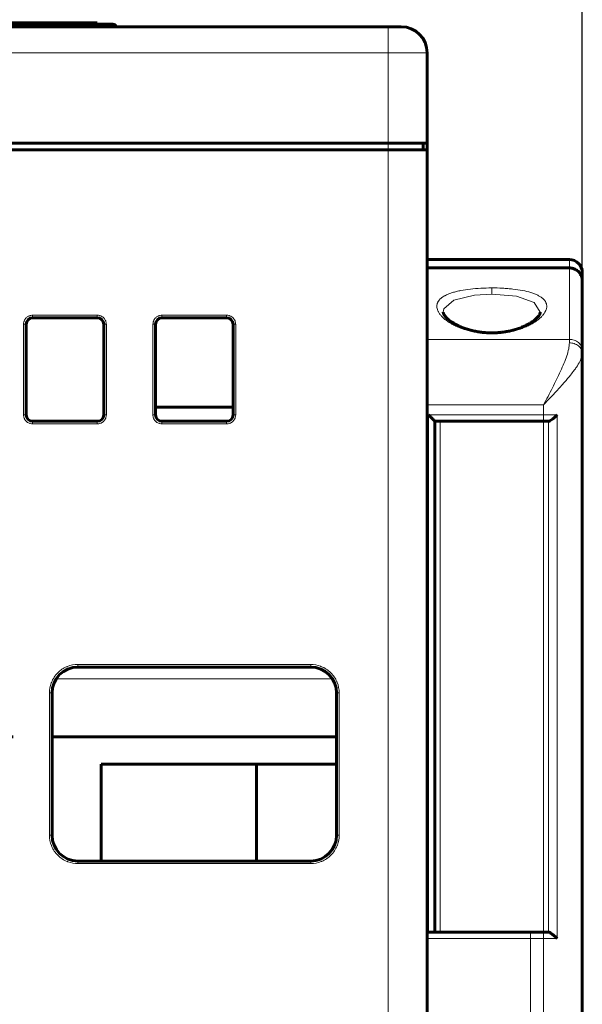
# Model space of a CAD drawing. Header units: millimetres. Extents: x 0 to 420, y 0 to 594.
# Tile 27 of 34: x 162 to 205, y 428 to 504. Entities that reach past the tile are written whole.
import ezdxf

# ---------------------------------------------------------------- set-up
doc = ezdxf.new("R2010")
doc.units = ezdxf.units.MM
doc.linetypes.add('K5LT_BASIC', pattern=[0])
doc.linetypes.add('K5LT_THIN', pattern=[0])
doc.layers.add('Системный слой', color=7, linetype='Continuous')
doc.styles.add('KDIMTEXTSTYLE', font='GOST_AU.SHX', dxfattribs={"width": 0.96, "oblique": 15, "height": 5})
doc.dimstyles.new('KDIMSTYLE (1.00)', dxfattribs={"dimtxt": 5, "dimasz": 1, "dimexe": 2, "dimexo": 0, "dimgap": 1, "dimtad": 1, "dimtxsty": 'KDIMTEXTSTYLE', "dimsah": 1, "dimcen": 0, "dimdle": 1, "dimadec": 0, "dimazin": 0, "dimtfac": 0.667, "dimtmove": 0, "dimatfit": 3, "dimfxl": 1, "dimtvp": 1, "dimtolj": 1, "dimtzin": 0, "dimarcsym": 0})

# ---------------------------------------------------------------- blocks, each defined once
blk = doc.blocks.new('U187')
at = {"layer": 'Системный слой', "color": 150, "linetype": 'K5LT_BASIC', "lineweight": 60, "true_color": 0x0080ff}
for p, q in [((136.112, 448.561), (114.112, 448.561)), ((161.112, 448.561), (139.112, 448.561)), ((186.112, 448.561), (164.112, 448.561))]:
    blk.add_line(p, q, dxfattribs=at)
blk = doc.blocks.new('U188')
at = {"layer": 'Системный слой', "color": 7, "linetype": 'K5LT_THIN', "lineweight": 18}
for p, q in [((195.177, 482.331), (196.768, 482.714)), ((196.768, 482.714), (198.112, 482.789)), ((194.41, 481.656), (195.177, 482.331)), ((194.362, 481.391), (194.41, 481.656)), ((194.362, 481.39), (194.362, 481.391))]:
    blk.add_line(p, q, dxfattribs=at)
blk = doc.blocks.new('U190')
at = {"layer": 'Системный слой', "color": 7, "linetype": 'K5LT_THIN', "lineweight": 18}
for p, q in [((137.912, 473.061), (132.312, 473.061)), ((157.912, 473.061), (152.312, 473.061)), ((177.912, 473.061), (172.312, 473.061))]:
    blk.add_line(p, q, dxfattribs=at)
blk = doc.blocks.new('U192')
at = {"layer": 'Системный слой', "color": 150, "linetype": 'K5LT_BASIC', "lineweight": 60, "true_color": 0x0080ff}
for p, q in [((132.112, 474.061), (138.112, 474.061)), ((152.112, 474.061), (158.112, 474.061)), ((172.112, 474.061), (178.112, 474.061))]:
    blk.add_line(p, q, dxfattribs=at)
blk = doc.blocks.new('U193')
at = {"layer": 'Системный слой', "color": 7, "linetype": 'K5LT_THIN', "lineweight": 18}
for p, q in [((198.112, 482.789), (200.036, 482.626)), ((200.036, 482.626), (201.392, 482.143)), ((201.392, 482.143), (201.862, 481.391)), ((201.862, 481.391), (201.862, 481.391)), ((201.862, 481.391), (201.862, 481.39))]:
    blk.add_line(p, q, dxfattribs=at)
blk = doc.blocks.new('U194')
at = {"layer": 'Системный слой', "color": 150, "linetype": 'K5LT_BASIC', "lineweight": 60, "true_color": 0x0080ff}
for p, q in [((205.112, 484.457), (205.112, 483.782)), ((205.112, 483.512), (205.112, 483.127))]:
    blk.add_line(p, q, dxfattribs=at)
blk = doc.blocks.new('U196')
at = {"layer": 'Системный слой', "color": 7, "linetype": 'K5LT_THIN', "lineweight": 18}
for p, q in [((204.112, 484.791), (204.112, 484.816)), ((204.112, 484.816), (204.112, 479.292))]:
    blk.add_line(p, q, dxfattribs=at)
blk = doc.blocks.new('U197')
at = {"layer": 'Системный слой', "color": 7, "linetype": 'K5LT_THIN', "lineweight": 18}
for p, q in [((135.782, 453.061), (114.441, 453.061)), ((160.782, 453.061), (139.441, 453.061)), ((185.782, 453.061), (164.441, 453.061))]:
    blk.add_line(p, q, dxfattribs=at)
blk = doc.blocks.new('U198')
at = {"layer": 'Системный слой', "color": 150, "linetype": 'K5LT_BASIC', "lineweight": 60, "true_color": 0x0080ff}
for q in [(205.112, 484.461), (205.112, 483.782)]:
    blk.add_line((205.112, 484.461), q, dxfattribs=at)
blk = doc.blocks.new('KDIMARROW_01')
at = {"layer": 'Системный слой'}
blk.add_hatch(color=0, dxfattribs=at).paths.add_polyline_path([(-5, -0.658), (0, 0), (-5, 0.658), (-4.5, 0)])
at = {"layer": 'Системный слой', "color": 0, "linetype": 'K5LT_THIN', "lineweight": 18}
for p, q in [((-4.5, 0), (-5, 0.658)), ((-5, 0.658), (0, 0)), ((0, 0), (-5, -0.658)), ((-5, -0.658), (-4.5, 0)), ((0, 0), (-1, 0))]:
    blk.add_line(p, q, dxfattribs=at)

msp = doc.modelspace()

# ---------------------------------------------------------------- linework, layer by layer
at = {"layer": 'Системный слой', "color": 150, "linetype": 'K5LT_BASIC', "lineweight": 60, "true_color": 0x0080ff}
for p, q in [((110.112, 503.461), (190.112, 503.461)), ((167.612, 503.761), (158.612, 503.761)), ((158.612, 503.661), (167.612, 503.661)), ((167.612, 503.661), (158.612, 503.661)), ((167.612, 503.661), (167.612, 503.761)), ((168.812, 503.661), (167.612, 503.661)), ((168.812, 503.661), (167.612, 503.661)), ((168.812, 503.661), (167.612, 503.661)), ((167.612, 503.661), (168.812, 503.661)), ((168.812, 503.661), (167.612, 503.661)), ((168.812, 503.661), (167.612, 503.661)), ((191.112, 503.461), (190.112, 503.461)), ((193.112, 494.461), (193.112, 501.461)), ((110.112, 494.461), (190.112, 494.461)), ((193.112, 494.461), (190.112, 494.461)), ((192.812, 493.961), (192.812, 494.461)), ((193.112, 493.961), (193.112, 494.461)), ((190.112, 493.961), (110.112, 493.961)), ((193.112, 493.961), (190.112, 493.961)), ((193.112, 425.461), (193.112, 493.961)), ((204.112, 485.461), (193.112, 485.461)), ((204.112, 484.816), (193.112, 484.816)), ((204.112, 484.791), (204.112, 484.816)), ((205.112, 483.816), (205.112, 478.448)), ((205.112, 483.816), (205.112, 478.448)), ((205.112, 483.816), (205.112, 483.791)), ((205.112, 483.127), (205.112, 483.695)), ((194.362, 481.39), (194.362, 481.391)), ((201.862, 481.391), (201.862, 481.39)), ((201.862, 481.391), (201.862, 481.391)), ((162.112, 473.461), (162.112, 480.461)), ((162.612, 480.961), (167.612, 480.961)), ((168.112, 480.461), (168.112, 473.461)), ((172.112, 473.461), (172.112, 480.461)), ((172.612, 480.961), (177.612, 480.961)), ((178.112, 480.461), (178.112, 473.461)), ((205.112, 478.227), (205.112, 478.448)), ((205.112, 478.227), (205.112, 425.461)), ((167.612, 472.961), (162.612, 472.961)), ((177.612, 472.961), (172.612, 472.961)), ((193.713, 472.96), (202.112, 472.961)), ((195.699, 472.961), (199.628, 472.961)), ((202.112, 472.961), (202.52, 472.961)), ((166.112, 453.961), (184.112, 453.961)), ((164.112, 440.961), (164.112, 451.961)), ((186.112, 451.961), (186.112, 440.961)), ((167.922, 438.961), (167.922, 446.461)), ((179.922, 446.461), (167.922, 446.461)), ((186.112, 446.461), (179.922, 446.461)), ((179.922, 438.961), (179.922, 446.461)), ((184.112, 438.961), (166.112, 438.961)), ((193.112, 433.461), (201.112, 433.461)), ((193.112, 433.461), (201.112, 433.461)), ((201.112, 433.461), (202.112, 433.461)), ((202.112, 433.461), (202.52, 433.461)), ((202.52, 433.461), (202.515, 433.461))]:
    msp.add_line(p, q, dxfattribs=at)
at = {"layer": 'Системный слой', "color": 7, "linetype": 'K5LT_THIN', "lineweight": 18}
for p, q in [((167.612, 503.361), (167.612, 503.661)), ((190.112, 501.461), (190.112, 503.461)), ((110.112, 501.461), (190.112, 501.461)), ((190.112, 494.461), (190.112, 501.461)), ((190.112, 501.461), (193.112, 501.461)), ((190.112, 494.461), (190.112, 493.961)), ((190.112, 425.461), (190.112, 493.961)), ((204.112, 485.461), (204.112, 484.816)), ((198.112, 482.789), (198.112, 483.273)), ((162.612, 481.161), (167.612, 481.161)), ((162.612, 481.161), (162.612, 480.961)), ((167.612, 481.161), (167.612, 480.961)), ((172.612, 481.161), (172.612, 480.961)), ((172.612, 481.161), (177.612, 481.161)), ((177.612, 481.161), (177.612, 480.961)), ((161.912, 473.461), (161.912, 480.461)), ((161.912, 480.461), (162.112, 480.461)), ((168.312, 480.461), (168.112, 480.461)), ((168.312, 480.461), (168.312, 473.461)), ((171.912, 480.461), (172.112, 480.461)), ((171.912, 473.461), (171.912, 480.461)), ((178.112, 480.461), (178.312, 480.461)), ((178.312, 480.461), (178.312, 473.461)), ((198.112, 479.728), (198.112, 479.799)), ((193.112, 479.292), (204.112, 479.292)), ((204.112, 479.292), (204.112, 479.027)), ((193.112, 474.227), (202.112, 474.227)), ((202.112, 474.227), (202.112, 473.461)), ((162.112, 473.461), (161.912, 473.461)), ((162.612, 472.761), (162.612, 472.961)), ((167.612, 472.761), (162.612, 472.761)), ((167.612, 472.761), (167.612, 472.961)), ((168.312, 473.461), (168.112, 473.461)), ((171.912, 473.461), (172.112, 473.461)), ((172.612, 472.761), (172.612, 472.961)), ((177.612, 472.761), (172.612, 472.761)), ((177.612, 472.761), (177.612, 472.961)), ((178.312, 473.461), (178.112, 473.461)), ((202.112, 473.461), (193.212, 473.461)), ((193.212, 473.461), (193.212, 433.461)), ((194.117, 472.961), (194.117, 433.461)), ((202.106, 472.961), (202.106, 433.461)), ((202.112, 473.461), (203.18, 473.461)), ((202.112, 472.961), (202.112, 473.461)), ((202.503, 472.961), (202.503, 433.461)), ((203.18, 473.461), (203.18, 432.961)), ((166.112, 454.161), (184.112, 454.161)), ((166.112, 454.161), (166.112, 453.961)), ((184.112, 454.161), (184.112, 453.961)), ((163.912, 451.961), (164.112, 451.961)), ((163.912, 440.961), (163.912, 451.961)), ((186.112, 451.961), (186.312, 451.961)), ((186.312, 451.961), (186.312, 440.961)), ((163.912, 440.961), (164.112, 440.961)), ((186.312, 440.961), (186.112, 440.961)), ((166.112, 438.761), (166.112, 438.961)), ((184.112, 438.761), (166.112, 438.761)), ((184.112, 438.761), (184.112, 438.961)), ((201.112, 433.461), (201.112, 432.961)), ((202.112, 433.461), (202.112, 432.961)), ((193.112, 432.961), (201.112, 432.961)), ((201.112, 432.961), (201.112, 425.461)), ((201.112, 432.961), (202.112, 432.961)), ((202.112, 432.961), (202.112, 425.461)), ((203.18, 432.961), (202.112, 432.961))]:
    msp.add_line(p, q, dxfattribs=at)
at = {"layer": 'Системный слой', "color": 150, "linetype": 'K5LT_BASIC', "lineweight": 60, "true_color": 0x0080ff}
for centre, radius, start, end in [((168.812, 503.361), 0.3, 19.47122, 90.00045), ((168.812, 503.361), 0.3, 19.47122, 90.00026), ((168.812, 503.361), 0.3, 19.47122, 90.0002), ((168.812, 503.361), 0.3, 19.47122, 90.00021), ((168.812, 503.361), 0.3, 19.47122, 90.00021), ((168.812, 503.361), 0.3, 19.47122, 90.0002), ((168.812, 503.361), 0.3, 19.47122, 90.00021), ((168.812, 503.361), 0.3, 19.47122, 90.00045), ((191.112, 501.461), 2, 0, 90), ((204.112, 484.461), 1, 0.00013, 90), ((162.612, 480.461), 0.5, 90, 180), ((167.612, 480.461), 0.5, 0, 90), ((172.612, 480.461), 0.5, 90, 180), ((177.612, 480.461), 0.5, 0, 90), ((162.612, 473.461), 0.5, 180, 270), ((167.612, 473.461), 0.5, 270, 0), ((172.612, 473.461), 0.5, 180, 270), ((177.612, 473.461), 0.5, 270, 0), ((166.112, 451.961), 2, 90, 180), ((184.112, 451.961), 2, 0, 90), ((166.112, 440.961), 2, 180, 270), ((184.112, 440.961), 2, 270, 0)]:
    msp.add_arc(centre, radius, start, end, dxfattribs=at)
msp.add_ellipse((204.112, 483.791), major_axis=(1, 0), ratio=0.999882, start_param=6.283171, end_param=6.283188, dxfattribs=at)
for points, knots in [([(204.112, 484.816), (204.158, 484.816), (204.205, 484.813), (204.299, 484.8), (204.347, 484.789), (204.44, 484.762), (204.486, 484.745), (204.576, 484.703), (204.62, 484.679), (204.705, 484.623), (204.745, 484.592), (204.82, 484.524), (204.855, 484.487), (204.92, 484.407), (204.949, 484.365), (205, 484.278), (205.022, 484.232), (205.045, 484.175), (205.049, 484.165), (205.056, 484.147), (205.058, 484.139), (205.064, 484.122), (205.066, 484.114), (205.074, 484.087), (205.079, 484.07), (205.092, 484.018), (205.098, 483.982), (205.109, 483.903), (205.109, 483.86), (205.112, 483.816), (205.112, 483.816), (205.112, 483.816)], [0, 0, 0, 0, 2.331264, 2.331264, 4.715277, 4.715277, 7.159434, 7.159434, 9.649146, 9.649146, 12.168704, 12.168704, 14.701106, 14.701106, 17.228069, 17.228069, 19.736591, 19.736591, 20.293088, 20.293088, 20.693435, 20.693435, 21.154391, 21.154391, 22.052055, 22.052055, 23.835262, 23.835262, 25.999318, 25.999318, 26, 26, 26, 26]), ([(194.362, 481.391), (194.362, 481.385), (194.362, 481.379), (194.363, 481.366), (194.364, 481.36), (194.366, 481.347), (194.367, 481.341), (194.371, 481.325), (194.374, 481.315), (194.379, 481.3), (194.38, 481.295), (194.385, 481.282), (194.389, 481.273), (194.399, 481.249), (194.406, 481.234), (194.425, 481.199), (194.436, 481.179), (194.463, 481.138), (194.478, 481.116), (194.513, 481.07), (194.533, 481.046), (194.579, 480.993), (194.606, 480.965), (194.666, 480.906), (194.699, 480.875), (194.773, 480.81), (194.814, 480.777), (194.907, 480.707), (194.958, 480.67), (195.035, 480.619), (195.056, 480.605), (195.137, 480.554), (195.2, 480.516), (195.338, 480.44), (195.414, 480.4), (195.577, 480.322), (195.665, 480.282), (195.853, 480.205), (195.953, 480.168), (196.166, 480.095), (196.279, 480.06), (196.519, 479.994), (196.645, 479.963), (196.89, 479.912), (197.007, 479.89), (197.245, 479.854), (197.367, 479.84), (197.572, 479.82), (197.654, 479.814), (197.82, 479.805), (197.904, 479.801), (198.029, 479.799), (198.07, 479.799), (198.112, 479.799)], [0.001802, 0.001802, 0.001802, 0.001802, 0.624321, 0.624321, 1.115169, 1.115169, 1.602118, 1.602118, 2.249636, 2.249636, 2.515147, 2.515147, 2.983835, 2.983835, 3.760842, 3.760842, 4.588073, 4.588073, 5.464705, 5.464705, 6.357456, 6.357456, 7.34555, 7.34555, 8.394599, 8.394599, 9.487644, 9.487644, 10.697775, 10.697775, 11.156561, 11.156561, 12.39865, 12.39865, 13.741371, 13.741371, 15.160817, 15.160817, 16.633145, 16.633145, 18.177801, 18.177801, 19.790384, 19.790384, 21.210483, 21.210483, 22.630582, 22.630582, 23.578913, 23.578913, 24.527243, 24.527243, 25, 25, 25, 25]), ([(198.112, 479.799), (198.197, 479.799), (198.282, 479.8), (198.408, 479.805), (198.45, 479.807), (198.512, 479.811), (198.533, 479.812), (198.57, 479.814), (198.586, 479.816), (198.634, 479.819), (198.666, 479.822), (198.712, 479.826), (198.727, 479.827), (198.782, 479.833), (198.824, 479.837), (198.906, 479.846), (198.947, 479.851), (199.07, 479.868), (199.151, 479.88), (199.341, 479.913), (199.45, 479.935), (199.685, 479.988), (199.811, 480.022), (200.051, 480.092), (200.164, 480.13), (200.377, 480.208), (200.477, 480.248), (200.663, 480.329), (200.75, 480.371), (200.911, 480.453), (200.985, 480.494), (201.102, 480.564), (201.148, 480.593), (201.248, 480.659), (201.302, 480.696), (201.403, 480.772), (201.45, 480.81), (201.513, 480.866), (201.533, 480.883), (201.586, 480.933), (201.616, 480.964), (201.67, 481.022), (201.694, 481.05), (201.735, 481.102), (201.753, 481.127), (201.783, 481.172), (201.795, 481.193), (201.816, 481.231), (201.824, 481.248), (201.835, 481.273), (201.838, 481.282), (201.843, 481.296), (201.845, 481.301), (201.85, 481.318), (201.853, 481.329), (201.858, 481.348), (201.859, 481.357), (201.861, 481.374), (201.862, 481.383), (201.862, 481.391)], [0, 0, 0, 0, 1.005373, 1.005373, 1.502972, 1.502972, 1.74981, 1.74981, 1.941797, 1.941797, 2.32577, 2.32577, 2.49804, 2.49804, 2.999466, 2.999466, 3.500697, 3.500697, 4.503353, 4.503353, 5.895019, 5.895019, 7.594794, 7.594794, 9.246838, 9.246838, 10.818554, 10.818554, 12.333764, 12.333764, 13.769721, 13.769721, 14.743702, 14.743702, 16.028764, 16.028764, 17.323232, 17.323232, 17.952426, 17.952426, 19.060211, 19.060211, 20.105171, 20.105171, 21.097101, 21.097101, 22.023923, 22.023923, 22.888256, 22.888256, 23.385647, 23.385647, 23.696982, 23.696982, 24.453249, 24.453249, 25.176217, 25.176217, 25.997941, 25.997941, 25.997941, 25.997941]), ([(193.713, 472.96), (193.711, 472.961), (193.698, 472.975), (193.661, 473.012), (193.645, 473.027), (193.618, 473.054), (193.608, 473.064), (193.587, 473.085), (193.575, 473.098), (193.543, 473.13), (193.519, 473.154), (193.479, 473.194), (193.465, 473.208), (193.444, 473.23), (193.432, 473.241), (193.419, 473.254), (193.413, 473.26), (193.409, 473.264), (193.406, 473.267), (193.366, 473.307), (193.302, 473.371), (193.212, 473.461)], [0, 0, 0, 0, 0.25, 0.25, 0.375, 0.375, 0.4375, 0.4375, 0.5, 0.5, 0.625, 0.625, 0.6875, 0.6875, 0.71875, 0.734375, 0.742188, 0.742188, 0.75, 0.75, 1, 1, 1, 1]), ([(203.18, 473.461), (203.134, 473.415), (203.091, 473.376), (203.034, 473.325), (203.017, 473.31), (202.993, 473.29), (202.982, 473.28), (202.972, 473.271), (202.965, 473.265), (202.963, 473.264), (202.921, 473.228), (202.885, 473.199), (202.836, 473.16), (202.82, 473.148), (202.798, 473.13), (202.791, 473.125), (202.777, 473.114), (202.771, 473.11), (202.634, 473.008), (202.552, 472.961), (202.52, 472.961)], [0, 0, 0, 0, 0.125, 0.125, 0.1875, 0.1875, 0.21875, 0.234375, 0.234375, 0.25, 0.25, 0.375, 0.375, 0.4375, 0.4375, 0.46875, 0.46875, 0.5, 0.5, 1, 1, 1, 1]), ([(202.52, 433.461), (202.536, 433.461), (202.563, 433.449), (202.624, 433.413), (202.648, 433.398), (202.688, 433.371), (202.702, 433.362), (202.724, 433.346), (202.731, 433.341), (202.747, 433.329), (202.756, 433.323), (202.789, 433.298), (202.819, 433.275), (202.868, 433.236), (202.886, 433.222), (202.912, 433.2), (202.926, 433.189), (202.94, 433.177), (202.949, 433.169), (202.955, 433.164), (203.009, 433.118), (203.087, 433.052), (203.18, 432.961)], [0, 0, 0, 0, 0.25, 0.25, 0.375, 0.375, 0.4375, 0.4375, 0.46875, 0.46875, 0.5, 0.5, 0.625, 0.625, 0.6875, 0.6875, 0.71875, 0.734375, 0.734375, 0.75, 0.75, 1, 1, 1, 1])]:
    msp.add_open_spline(points, degree=3, knots=knots, dxfattribs=at)
at = {"layer": 'Системный слой', "color": 7, "linetype": 'K5LT_THIN', "lineweight": 18}
for points, knots in [([(198.112, 479.728), (197.836, 479.73), (197.568, 479.746), (197.05, 479.805), (196.8, 479.848), (196.435, 479.932), (196.315, 479.964), (196.138, 480.015), (196.05, 480.043), (195.964, 480.071), (195.906, 480.091), (195.879, 480.101), (195.73, 480.154), (195.616, 480.199), (195.451, 480.27), (195.37, 480.307), (195.292, 480.344), (195.24, 480.37), (195.216, 480.382), (195.084, 480.451), (194.983, 480.508), (194.791, 480.626), (194.7, 480.688), (194.53, 480.812), (194.414, 480.906), (194.313, 481.002), (194.249, 481.066), (194.218, 481.099), (194.135, 481.193), (194.087, 481.256), (194.004, 481.382), (193.969, 481.445), (193.914, 481.569), (193.878, 481.675), (193.864, 481.778), (193.862, 481.836), (193.862, 481.851), (193.864, 481.961), (193.886, 482.055), (193.935, 482.16), (193.941, 482.174), (193.975, 482.237), (194.022, 482.308), (194.081, 482.375), (194.123, 482.418), (194.145, 482.438), (194.217, 482.501), (194.314, 482.573), (194.433, 482.642), (194.506, 482.68), (194.524, 482.689), (194.625, 482.74), (194.71, 482.777), (194.889, 482.848), (194.984, 482.881), (195.179, 482.942), (195.282, 482.971), (195.443, 483.01), (195.498, 483.023), (195.61, 483.048), (195.669, 483.06), (195.957, 483.116), (196.202, 483.153), (196.971, 483.242), (197.522, 483.271), (198.112, 483.273)], [0, 0, 0, 0, 0.0625, 0.0625, 0.125, 0.125, 0.15625, 0.15625, 0.171875, 0.179687, 0.179687, 0.1875, 0.1875, 0.21875, 0.21875, 0.234375, 0.242187, 0.242187, 0.25, 0.25, 0.28125, 0.28125, 0.3125, 0.3125, 0.34375, 0.359375, 0.359375, 0.375, 0.375, 0.40625, 0.40625, 0.4375, 0.4375, 0.46875, 0.492187, 0.492187, 0.5, 0.5, 0.554687, 0.554687, 0.5625, 0.5625, 0.59375, 0.609375, 0.609375, 0.625, 0.625, 0.65625, 0.679687, 0.679687, 0.6875, 0.6875, 0.71875, 0.71875, 0.75, 0.75, 0.78125, 0.78125, 0.796875, 0.796875, 0.8125, 0.8125, 0.875, 0.875, 1, 1, 1, 1]), ([(198.112, 483.273), (198.395, 483.273), (198.672, 483.265), (199.079, 483.244), (199.214, 483.235), (199.413, 483.218), (199.479, 483.212), (199.61, 483.199), (199.674, 483.193), (200.272, 483.125), (200.738, 483.036), (201.239, 482.882), (201.38, 482.833), (201.51, 482.779), (201.593, 482.742), (201.633, 482.724), (201.751, 482.664), (201.86, 482.602), (201.954, 482.536), (202.014, 482.49), (202.041, 482.468), (202.123, 482.395), (202.193, 482.319), (202.246, 482.24), (202.278, 482.186), (202.292, 482.159), (202.347, 482.031), (202.366, 481.928), (202.36, 481.805), (202.358, 481.79), (202.35, 481.715), (202.325, 481.608), (202.276, 481.496), (202.243, 481.432), (202.234, 481.415), (202.19, 481.336), (202.149, 481.274), (202.056, 481.153), (202.005, 481.094), (201.89, 480.977), (201.792, 480.889), (201.677, 480.8), (201.597, 480.741), (201.556, 480.712), (201.421, 480.62), (201.327, 480.561), (201.182, 480.477), (201.095, 480.428), (201.006, 480.382), (200.954, 480.356), (200.941, 480.349), (200.832, 480.296), (200.731, 480.25), (200.574, 480.185), (200.494, 480.154), (200.411, 480.124), (200.355, 480.104), (200.326, 480.094), (200.191, 480.048), (200.082, 480.013), (199.917, 479.967), (199.861, 479.952), (199.751, 479.923), (199.697, 479.91), (199.523, 479.871), (199.405, 479.847), (199.165, 479.807), (199.045, 479.79), (198.665, 479.748), (198.396, 479.732), (198.112, 479.728)], [0, 0, 0, 0, 0.0625, 0.0625, 0.09375, 0.09375, 0.109375, 0.109375, 0.125, 0.125, 0.25, 0.25, 0.28125, 0.296875, 0.296875, 0.3125, 0.3125, 0.34375, 0.359375, 0.359375, 0.375, 0.375, 0.40625, 0.421875, 0.421875, 0.4375, 0.4375, 0.492188, 0.492188, 0.5, 0.5, 0.53125, 0.554688, 0.554688, 0.5625, 0.5625, 0.59375, 0.59375, 0.625, 0.625, 0.65625, 0.671875, 0.671875, 0.6875, 0.6875, 0.71875, 0.71875, 0.734375, 0.746094, 0.746094, 0.75, 0.75, 0.78125, 0.78125, 0.796875, 0.804688, 0.804688, 0.8125, 0.8125, 0.84375, 0.84375, 0.859375, 0.859375, 0.875, 0.875, 0.90625, 0.90625, 0.9375, 0.9375, 1, 1, 1, 1]), ([(161.912, 480.461), (161.912, 480.527), (161.921, 480.592), (161.945, 480.677), (161.952, 480.696), (161.996, 480.808), (162.049, 480.887), (162.168, 481.007), (162.225, 481.049), (162.31, 481.093), (162.333, 481.103), (162.437, 481.144), (162.522, 481.161), (162.612, 481.161)], [0, 0, 0, 0, 0.1875, 0.1875, 0.25, 0.25, 0.5, 0.5, 0.6875, 0.6875, 0.75, 0.75, 1, 1, 1, 1]), ([(167.612, 481.161), (167.678, 481.161), (167.743, 481.151), (167.828, 481.127), (167.847, 481.12), (167.959, 481.076), (168.038, 481.024), (168.158, 480.905), (168.2, 480.847), (168.244, 480.763), (168.254, 480.739), (168.295, 480.636), (168.312, 480.55), (168.312, 480.461)], [0, 0, 0, 0, 0.1875, 0.1875, 0.25, 0.25, 0.5, 0.5, 0.6875, 0.6875, 0.75, 0.75, 1, 1, 1, 1]), ([(171.912, 480.461), (171.912, 480.527), (171.921, 480.592), (171.945, 480.677), (171.952, 480.696), (171.996, 480.808), (172.049, 480.887), (172.168, 481.007), (172.225, 481.049), (172.31, 481.093), (172.333, 481.103), (172.437, 481.144), (172.522, 481.161), (172.612, 481.161)], [0, 0, 0, 0, 0.1875, 0.1875, 0.25, 0.25, 0.5, 0.5, 0.6875, 0.6875, 0.75, 0.75, 1, 1, 1, 1]), ([(177.612, 481.161), (177.678, 481.161), (177.743, 481.151), (177.828, 481.127), (177.847, 481.12), (177.959, 481.076), (178.038, 481.024), (178.158, 480.905), (178.2, 480.847), (178.244, 480.763), (178.254, 480.739), (178.295, 480.636), (178.312, 480.55), (178.312, 480.461)], [0, 0, 0, 0, 0.1875, 0.1875, 0.25, 0.25, 0.5, 0.5, 0.6875, 0.6875, 0.75, 0.75, 1, 1, 1, 1]), ([(204.112, 479.027), (204.112, 478.734), (204.033, 478.39), (203.787, 477.645), (203.619, 477.243), (203.237, 476.412), (203.024, 475.982), (202.578, 475.111), (202.346, 474.671), (202.112, 474.227)], [0, 0, 0, 0, 0.25, 0.25, 0.5, 0.5, 0.75, 0.75, 1, 1, 1, 1]), ([(204.112, 479.292), (204.229, 479.292), (204.357, 479.274), (204.603, 479.192), (204.721, 479.127), (204.916, 478.962), (204.993, 478.863), (205.09, 478.655), (205.112, 478.547), (205.112, 478.448)], [0, 0, 0, 0, 0.25, 0.25, 0.5, 0.5, 0.75, 0.75, 1, 1, 1, 1]), ([(205.112, 478.227), (205.112, 478.321), (205.09, 478.423), (204.993, 478.62), (204.916, 478.714), (204.721, 478.87), (204.603, 478.931), (204.357, 479.009), (204.229, 479.027), (204.112, 479.027)], [0, 0, 0, 0, 0.25, 0.25, 0.5, 0.5, 0.75, 0.75, 1, 1, 1, 1]), ([(205.112, 478.227), (205.112, 478.148), (205.098, 478.055), (205.052, 477.895), (205.033, 477.838), (204.984, 477.717), (204.956, 477.655), (204.851, 477.45), (204.763, 477.303), (204.604, 477.067), (204.546, 476.986), (204.454, 476.86), (204.398, 476.786), (204.339, 476.71), (204.304, 476.666), (204.295, 476.653), (204.164, 476.487), (204.022, 476.314), (203.776, 476.027), (203.689, 475.927), (203.55, 475.771), (203.478, 475.691), (203.404, 475.609), (203.354, 475.553), (203.327, 475.524), (202.911, 475.068), (202.501, 474.645), (202.112, 474.227)], [0, 0, 0, 0, 0.125, 0.125, 0.1875, 0.1875, 0.25, 0.25, 0.375, 0.375, 0.4375, 0.4375, 0.46875, 0.492188, 0.492188, 0.5, 0.5, 0.625, 0.625, 0.6875, 0.6875, 0.71875, 0.734375, 0.734375, 0.75, 0.75, 1, 1, 1, 1]), ([(162.612, 472.761), (162.545, 472.761), (162.48, 472.77), (162.396, 472.794), (162.376, 472.801), (162.264, 472.845), (162.185, 472.898), (162.066, 473.017), (162.024, 473.074), (161.98, 473.159), (161.969, 473.182), (161.928, 473.286), (161.912, 473.371), (161.912, 473.461)], [0, 0, 0, 0, 0.1875, 0.1875, 0.25, 0.25, 0.5, 0.5, 0.6875, 0.6875, 0.75, 0.75, 1, 1, 1, 1]), ([(168.312, 473.461), (168.312, 473.394), (168.302, 473.329), (168.278, 473.245), (168.271, 473.225), (168.227, 473.113), (168.175, 473.034), (168.056, 472.915), (167.998, 472.873), (167.914, 472.829), (167.89, 472.818), (167.787, 472.777), (167.701, 472.761), (167.612, 472.761)], [0, 0, 0, 0, 0.1875, 0.1875, 0.25, 0.25, 0.5, 0.5, 0.6875, 0.6875, 0.75, 0.75, 1, 1, 1, 1]), ([(172.612, 472.761), (172.545, 472.761), (172.48, 472.77), (172.396, 472.794), (172.376, 472.801), (172.264, 472.845), (172.185, 472.898), (172.066, 473.017), (172.024, 473.074), (171.98, 473.159), (171.969, 473.182), (171.928, 473.286), (171.912, 473.371), (171.912, 473.461)], [0, 0, 0, 0, 0.1875, 0.1875, 0.25, 0.25, 0.5, 0.5, 0.6875, 0.6875, 0.75, 0.75, 1, 1, 1, 1]), ([(178.312, 473.461), (178.312, 473.394), (178.302, 473.329), (178.278, 473.245), (178.271, 473.225), (178.227, 473.113), (178.175, 473.034), (178.056, 472.915), (177.998, 472.873), (177.914, 472.829), (177.89, 472.818), (177.787, 472.777), (177.701, 472.761), (177.612, 472.761)], [0, 0, 0, 0, 0.1875, 0.1875, 0.25, 0.25, 0.5, 0.5, 0.6875, 0.6875, 0.75, 0.75, 1, 1, 1, 1]), ([(163.912, 451.961), (163.912, 452.223), (163.957, 452.476), (164.053, 452.738), (164.059, 452.753), (164.178, 453.053), (164.341, 453.302), (164.757, 453.717), (164.988, 453.874), (165.267, 453.992), (165.286, 454), (165.562, 454.109), (165.832, 454.161), (166.112, 454.161)], [0, 0, 0, 0, 0.234375, 0.234375, 0.25, 0.25, 0.5, 0.5, 0.734375, 0.734375, 0.75, 0.75, 1, 1, 1, 1]), ([(184.112, 454.161), (184.374, 454.161), (184.627, 454.115), (184.889, 454.019), (184.904, 454.013), (185.204, 453.895), (185.453, 453.731), (185.868, 453.315), (186.025, 453.084), (186.143, 452.806), (186.151, 452.787), (186.26, 452.51), (186.312, 452.241), (186.312, 451.961)], [0, 0, 0, 0, 0.234375, 0.234375, 0.25, 0.25, 0.5, 0.5, 0.734375, 0.734375, 0.75, 0.75, 1, 1, 1, 1]), ([(166.112, 438.761), (165.85, 438.761), (165.596, 438.806), (165.334, 438.902), (165.319, 438.908), (165.02, 439.027), (164.771, 439.19), (164.355, 439.606), (164.199, 439.837), (164.08, 440.116), (164.073, 440.135), (163.963, 440.411), (163.912, 440.681), (163.912, 440.961)], [0, 0, 0, 0, 0.234375, 0.234375, 0.25, 0.25, 0.5, 0.5, 0.734375, 0.734375, 0.75, 0.75, 1, 1, 1, 1]), ([(186.312, 440.961), (186.312, 440.699), (186.266, 440.445), (186.17, 440.183), (186.164, 440.168), (186.046, 439.869), (185.882, 439.62), (185.466, 439.204), (185.235, 439.048), (184.957, 438.929), (184.938, 438.922), (184.661, 438.812), (184.392, 438.761), (184.112, 438.761)], [0, 0, 0, 0, 0.234375, 0.234375, 0.25, 0.25, 0.5, 0.5, 0.734375, 0.734375, 0.75, 0.75, 1, 1, 1, 1])]:
    msp.add_open_spline(points, degree=3, knots=knots, dxfattribs=at)
at = {"layer": 'Системный слой', "color": 150, "linetype": 'K5LT_BASIC', "lineweight": 60, "true_color": 0x0080ff}
msp.add_open_spline([(193.712, 433.461), (193.712, 446.627), (193.712, 459.793), (193.713, 472.96)], degree=3, dxfattribs=at)

# ---------------------------------------------------------------- block references
at = {"layer": 'Системный слой'}
for name in ['U196', 'U198', 'U194', 'U188', 'U193', 'U192', 'U190', 'U197', 'U187']:
    msp.add_blockref(name, (0, 0), dxfattribs=at)

# ---------------------------------------------------------------- dimensions: what is measured, and where the dimension line sits
at = {"layer": 'Системный слой', "color": 7}
msp.add_linear_dim(base=(95.112, 526.48), p1=(205.112, 467.015), p2=(95.112, 474.572), location=(150.112, 526.48), text='\\H5.0;\\W0.965;\\Q15;\\H5.0;\\W0.965;\\Q15;\\Q15;\\H7.00;Ш\\Q15;\\H5.00;', dimstyle='KDIMSTYLE (1.00)', override={"dimexo": 0, "dimblk1": 'KDIMARROW_01', "dimblk2": 'KDIMARROW_01', "dimse1": 0, "dimse2": 0, "dimclrt": 7, "dimtolj": 1}, dxfattribs=at).render()

doc.saveas('drawing.dxf')
